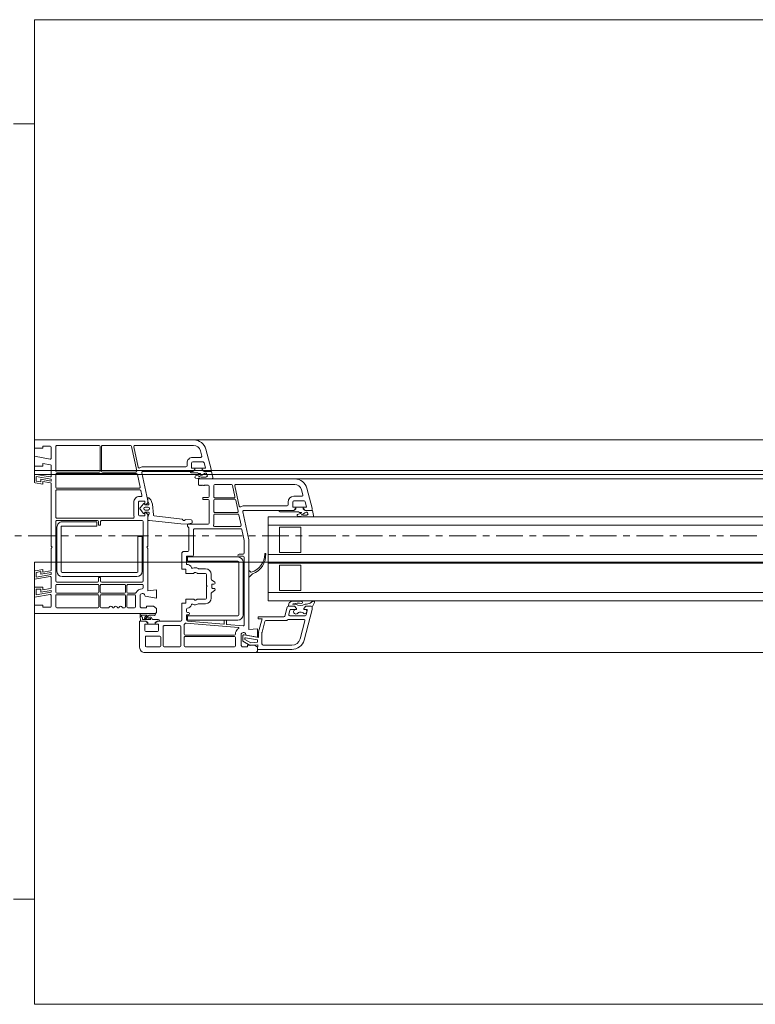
# Model space of a CAD drawing. Header units: millimetres. Extents: x -37728 to 44100, y 631619 to 691915.
# Tile 152 of 204: x 328 to 678, y 662908 to 663375. Entities that reach past the tile are written whole.
import ezdxf

# ---------------------------------------------------------------- set-up
doc = ezdxf.new("R2010")
doc.units = ezdxf.units.MM
doc.linetypes.add('Linia siatki', pattern=[2.2225, 1.27, -0.3175, 0.3175, -0.3175])
doc.layers.add('_XREF', color=7, linetype='Continuous')
for name, color, linetype, lineweight in [('A-DETL-GENF', 252, 'Continuous', 5), ('A-GENM', 252, 'Continuous', 5), ('A-GLAZ', 252, 'Continuous', 5), ('A-WALL', 252, 'Continuous', 35), ('S-GRID', 252, 'Continuous', 5)]:
    doc.layers.add(name, color=color, linetype=linetype, lineweight=lineweight)

# ---------------------------------------------------------------- blocks, each defined once
blk = doc.blocks.new('Windows_S9000-Double-Vent-Window-with-Sashbars - O3 Windows_S9000-Double-Vent-Window-with-Sashbars 2-9090698-__-00_00 Przyziemie PB')
at = {"layer": 'A-DETL-GENF', "color": 252}
for p, q in [((58.4, 6.55), (56.769, 6.55)), ((58.392, 6.33), (58.4, 6.55)), ((58.4, 6.45), (58.4, 6.6)), ((58.5, 6.7), (63.75, 6.7)), ((56.19, 6.105), (55.8, 4.652)), ((58.13, 6.35), (56.769, 6.35)), ((58.19, 5.76), (58.19, 6.29)), ((58.75, 6.368), (58.392, 6.33)), ((58.55, 6.35), (58.4, 6.45)), ((58.4, 6.21), (58.723, 6.244)), ((58.4, 6.094), (58.4, 6.21)), ((58.977, 5.993), (58.4, 6.094)), ((58.88, 6.35), (58.55, 6.35)), ((58.723, 6.244), (59, 6.084)), ((59.1, 6.165), (58.75, 6.368)), ((59.13, 6.42), (58.88, 6.42)), ((58.88, 6.42), (58.88, 6.35)), ((59, 6.084), (59, 6.012)), ((59.1, 5.911), (59.1, 6.165)), ((59.18, 6.37), (59.13, 6.42)), ((59.18, 5.811), (59.18, 6.37)), ((59.45, 5.99), (59.45, 6.38)), ((59.5, 6.43), (61.84, 6.43)), ((61.89, 6.38), (61.89, 5.99)), ((62.04, 5.47), (62.04, 6.38)), ((62.09, 6.43), (62.84, 6.43)), ((62.89, 6.38), (62.89, 5.47)), ((62.99, 6.38), (62.99, 5.97)), ((63.68, 6.43), (63.04, 6.43)), ((63.73, 5.97), (63.73, 6.38)), ((64, 6.45), (64, 5.2)), ((56.383, 6.054), (56.152, 5.193)), ((58.048, 5.217), (58.187, 5.734)), ((58.182, 5.1), (58.347, 5.713)), ((58.35, 5.739), (58.35, 5.984)), ((58.35, 5.984), (59.041, 5.862)), ((58.4, 5.575), (58.4, 5.97)), ((58.4, 5.97), (58.945, 5.874)), ((58.81, 5.611), (58.4, 5.575)), ((58.81, 1.35), (58.81, 5.611)), ((59.45, 5.761), (59.45, 5.82)), ((61.84, 5.94), (59.5, 5.94)), ((59.5, 5.87), (61.84, 5.87)), ((61.89, 5.82), (61.89, 5.391)), ((63.04, 5.92), (63.68, 5.92)), ((63.11, 5.65), (63.11, 5.35)), ((63.71, 5.7), (63.16, 5.7)), ((63.76, 5.35), (63.76, 5.65)), ((57.035, 5.18), (58, 5.18)), ((59.03, 2.17), (59.03, 5.382)), ((59.084, 5.432), (59.862, 5.364)), ((61.792, 5.295), (59.306, 5.513)), ((59.333, 5.16), (61.733, 5.16)), ((59.88, 5.344), (59.88, 5.182)), ((59.9, 5.162), (59.96, 5.162)), ((59.98, 5.182), (59.98, 5.331)), ((60.002, 5.351), (61.734, 5.2)), ((61.733, 5.16), (61.733, 4.96)), ((61.78, 5.15), (61.78, 4.95)), ((62, 5.15), (62, 4.36)), ((63.16, 5.2), (62.05, 5.2)), ((62.84, 5.42), (62.09, 5.42)), ((63.159, 5.2), (63.055, 5.2)), ((63.11, 5.35), (63.26, 5.35)), ((63.231, 5.251), (63.159, 5.2)), ((63.26, 5.3), (63.16, 5.2)), ((63.26, 5.35), (63.26, 5.3)), ((63.61, 5.349), (63.26, 5.349)), ((63.26, 5.349), (63.26, 5.26)), ((63.61, 5.3), (63.61, 5.35)), ((63.61, 5.35), (63.76, 5.35)), ((63.61, 5.26), (63.61, 5.349)), ((63.71, 5.2), (63.61, 5.3)), ((63.71, 5.2), (63.638, 5.251)), ((63.955, 5.2), (63.71, 5.2)), ((64, 5.2), (63.71, 5.2)), ((63.974, 4.954), (63.955, 5.2)), ((56.037, 4.713), (56.091, 4.913)), ((56.139, 4.95), (56.87, 4.95)), ((56.2, 5.13), (56.949, 5.13)), ((56.918, 4.887), (56.865, 4.687)), ((56.99, 4.537), (57.104, 4.963)), ((57.153, 5), (58.37, 5)), ((58.37, 5.1), (58.182, 5.1)), ((58.37, 5), (58.37, 5.1)), ((59.083, 2.41), (59.083, 4.91)), ((59.283, 4.91), (59.283, 2.41)), ((61.733, 4.96), (59.333, 4.96)), ((61.73, 4.9), (61.68, 4.9)), ((61.68, 4.8), (61.73, 4.8)), ((61.78, 4.75), (61.78, 4.634)), ((63.115, 5.13), (63.375, 5.13)), ((63.2, 4.6), (63.2, 4.75)), ((63.296, 4.85), (63.92, 4.85)), ((63.3, 4.85), (69, 4.85)), ((63.544, 4.925), (63.337, 4.92)), ((63.497, 5.13), (63.858, 5.13)), ((63.71, 5.106), (63.5, 5.08)), ((63.515, 5.022), (63.663, 5.04)), ((63.682, 5.039), (63.544, 4.925)), ((63.653, 4.938), (63.749, 5.018)), ((63.887, 4.92), (63.659, 4.92)), ((63.858, 5.13), (63.866, 5.033)), ((69, 4.85), (69, 4.45)), ((6.4, 4.25), (57.9, 4.25)), ((55.799, 4.536), (55.7, 4.327)), ((55.769, 4.26), (55.895, 4.359)), ((55.8, 4.652), (55.8, 4.548)), ((56.101, 4.5), (55.847, 4.5)), ((55.85, 4.5), (56.101, 4.5)), ((56.201, 4.65), (56.085, 4.65)), ((56.201, 4.6), (56.101, 4.5)), ((56.101, 4.5), (56.201, 4.6)), ((56.142, 4.65), (56.201, 4.65)), ((56.201, 4.65), (56.201, 4.6)), ((56.201, 4.6), (56.201, 4.65)), ((56.551, 4.6), (56.551, 4.65)), ((56.551, 4.65), (56.576, 4.65)), ((56.817, 4.65), (56.551, 4.65)), ((56.551, 4.65), (56.551, 4.6)), ((56.651, 4.5), (56.551, 4.6)), ((56.551, 4.6), (56.651, 4.5)), ((56.601, 4.4), (56.742, 4.4)), ((56.911, 4.5), (56.651, 4.5)), ((56.651, 4.5), (56.942, 4.5)), ((56.742, 4.4), (56.709, 4.386)), ((56.81, 4.28), (56.876, 4.326)), ((57.9, 4.25), (57.9, 0.25)), ((61.188, 4.38), (60.87, 4.38)), ((62, 4.36), (61.8, 4.36)), ((61.8, 4.36), (61.8, 4.16)), ((63.35, 4.5), (63.2, 4.6)), ((63.68, 4.5), (63.35, 4.5)), ((63.93, 4.57), (63.68, 4.57)), ((63.68, 4.57), (63.68, 4.5)), ((63.98, 4.52), (63.93, 4.57)), ((63.98, 3.961), (63.98, 4.52)), ((64.2, 4), (64.2, 4.53)), ((64.25, 4.58), (64.555, 4.58)), ((64.605, 4.53), (64.605, 4)), ((64.675, 4), (64.675, 4.53)), ((64.725, 4.58), (64.78, 4.58)), ((65.49, 4.58), (65.82, 4.58)), ((65.87, 4.53), (65.87, 4)), ((65.94, 4), (65.94, 4.53)), ((65.99, 4.58), (67.93, 4.58)), ((67.98, 4.53), (67.98, 4)), ((68.2, 4.5), (68.2, 3.989)), ((68.6, 4.55), (68.25, 4.55)), ((68.6, 4.45), (68.6, 4.55)), ((69, 4.45), (68.6, 4.45)), ((6.4, 3.85), (57.9, 3.85)), ((56.35, 3.75), (56.35, 2.55)), ((57.35, 3.75), (56.35, 3.75)), ((57.35, 2.55), (57.35, 3.75)), ((60.576, 3.839), (60.444, 3.756)), ((60.6, 4.11), (60.6, 3.881)), ((60.82, 4.11), (60.82, 3.58)), ((61.247, 4.16), (60.87, 4.16)), ((61.335, 4.203), (61.272, 4.167)), ((61.8, 4.16), (61.447, 4.16)), ((63.2, 3.725), (63.2, 4.12)), ((63.2, 4.12), (63.745, 4.024)), ((63.61, 3.761), (63.2, 3.725)), ((63.61, 1.75), (63.61, 3.761)), ((64.216, 3.88), (64.555, 3.88)), ((64.555, 3.95), (64.25, 3.95)), ((64.605, 3.83), (64.605, 3.51)), ((64.675, 3.51), (64.675, 3.83)), ((65.82, 3.95), (64.725, 3.95)), ((64.725, 3.88), (65.82, 3.88)), ((65.87, 3.83), (65.87, 3.51)), ((65.94, 3.51), (65.94, 3.83)), ((67.93, 3.95), (65.99, 3.95)), ((65.99, 3.88), (67.93, 3.88)), ((67.98, 3.83), (67.98, 3.51)), ((68.2, 3.838), (68.91, 3.963)), ((68.2, 3.746), (68.2, 3.838)), ((68.69, 3.833), (68.2, 3.746)), ((68.259, 3.939), (69, 4.07)), ((68.69, 3.69), (68.69, 3.833)), ((68.91, 3.963), (68.91, 3.69)), ((69, 4.07), (69, 3.6)), ((60.444, 3.344), (60.576, 3.261)), ((60.47, 3.65), (60.545, 3.65)), ((60.545, 3.45), (60.47, 3.45)), ((60.57, 3.625), (60.57, 3.475)), ((60.82, 3.58), (60.79, 3.55)), ((60.79, 3.55), (60.82, 3.52)), ((60.82, 3.52), (60.82, 2.99)), ((63.83, 3.51), (63.83, 3.625)), ((63.83, 0.48), (63.83, 3.3)), ((64.555, 3.46), (63.88, 3.46)), ((63.88, 3.35), (65.805, 3.35)), ((65.82, 3.46), (64.725, 3.46)), ((65.855, 3.3), (65.855, 3.155)), ((65.955, 3.155), (65.955, 3.3)), ((67.93, 3.46), (65.99, 3.46)), ((66.005, 3.35), (67.93, 3.35)), ((67.98, 3.3), (67.98, 0.48)), ((68.2, 3.613), (68.2, 3.139)), ((68.6, 3.725), (68.241, 3.662)), ((68.6, 3.6), (68.6, 3.725)), ((69, 3.6), (68.6, 3.6)), ((68.91, 3.69), (68.69, 3.69)), ((58.657, 2.977), (58.776, 3.096)), ((58.776, 2.824), (58.723, 2.878)), ((58.81, 3.082), (58.81, 2.838)), ((60.6, 3.219), (60.6, 2.99)), ((60.87, 2.94), (61.247, 2.94)), ((61.272, 2.933), (61.335, 2.897)), ((61.447, 2.94), (61.8, 2.94)), ((61.8, 2.94), (61.8, 2.74)), ((63.88, 2.84), (63.88, 1.19)), ((64.08, 1.19), (64.08, 2.84)), ((67.68, 3.09), (64.13, 3.09)), ((64.13, 2.89), (67.68, 2.89)), ((65.88, 3.13), (65.93, 3.13)), ((67.73, 2.84), (67.73, 0.74)), ((67.93, 0.74), (67.93, 2.84)), ((68.2, 2.988), (68.91, 3.113)), ((68.2, 2.896), (68.2, 2.988)), ((68.69, 2.983), (68.2, 2.896)), ((68.6, 2.875), (68.241, 2.812)), ((68.259, 3.089), (69, 3.22)), ((68.6, 2.75), (68.6, 2.875)), ((68.959, 2.813), (68.6, 2.75)), ((68.69, 2.857), (68.69, 2.983)), ((68.91, 2.896), (68.69, 2.857)), ((68.91, 3.113), (68.91, 2.896)), ((69, 3.22), (69, 2.862)), ((6.4, 2.45), (57.9, 2.45)), ((56.35, 2.55), (57.35, 2.55)), ((59.333, 2.36), (61.733, 2.36)), ((60.87, 2.72), (61.188, 2.72)), ((61.733, 2.36), (61.733, 2.16)), ((61.78, 2.495), (61.78, 2.14)), ((61.8, 2.74), (62, 2.74)), ((62, 2.74), (62, 2)), ((68.2, 2.763), (68.2, 1.75)), ((6.4, 2.05), (57.9, 2.05)), ((56.35, 1.95), (56.35, 0.75)), ((57.35, 1.95), (56.35, 1.95)), ((57.35, 0.75), (57.35, 1.95)), ((59.03, 1.373), (59.03, 1.97)), ((59.28, 2.12), (59.08, 2.12)), ((59.08, 2.02), (59.28, 2.02)), ((61.733, 2.16), (59.333, 2.16)), ((61.44, 2.07), (61.44, 0.87)), ((61.76, 2.12), (61.49, 2.12)), ((61.9, 1.9), (61.71, 1.9)), ((61.66, 1.85), (61.66, 0.792)), ((63.66, 1.7), (63.61, 1.75)), ((63.61, 1.65), (63.66, 1.7)), ((63.61, 0.156), (63.61, 1.65)), ((68.2, 1.75), (68.15, 1.7)), ((68.15, 1.7), (68.2, 1.65)), ((68.2, 1.65), (68.2, -1.313)), ((59.095, 0.01), (58.81, 1.35)), ((59.139, 0.86), (59.03, 1.373)), ((63.88, 1.19), (64.08, 1.19)), ((6.4, 0.65), (57.9, 0.65)), ((56.35, 0.75), (57.35, 0.75)), ((59.184, 0.65), (59.288, 0.16)), ((61.39, 0.82), (59.188, 0.82)), ((60.446, 0.71), (59.233, 0.71)), ((60.48, 0.17), (60.48, 0.568)), ((60.7, 0.55), (60.7, -0.515)), ((61.731, 0.6), (60.75, 0.6)), ((61.501, 0.511), (61.503, 0.451)), ((61.737, 0.6), (61.541, 0.562)), ((61.675, 0.756), (61.731, 0.7)), ((61.731, 0.7), (61.731, 0.6)), ((62.041, 0.584), (61.737, 0.6)), ((63.531, 0.43), (62.041, 0.584)), ((65.855, 0.625), (65.855, 0.48)), ((65.93, 0.65), (65.88, 0.65)), ((65.955, 0.48), (65.955, 0.625)), ((67.68, 0.69), (66.03, 0.69)), ((66.03, 0.69), (66.03, 0.49)), ((66.03, 0.49), (67.68, 0.49)), ((57.9, 0.25), (6.4, 0.25)), ((55.735, 0.189), (55.789, -0.05)), ((56.159, 0.25), (55.784, 0.25)), ((56.052, 0.17), (56.159, 0.17)), ((56.405, 0.05), (56.321, 0.05)), ((56.457, 0.02), (56.405, 0.05)), ((57.325, 0.02), (56.457, 0.02)), ((59.337, 0.12), (60.43, 0.12)), ((59.373, 0.05), (60.43, 0.05)), ((61.55, 0.403), (61.81, 0.388)), ((61.982, 0.372), (63.307, 0.2)), ((63.35, 0.155), (63.389, -0.347)), ((63.61, 0.43), (63.531, 0.43)), ((63.548, 0.101), (63.607, 0.272)), ((63.74, 0.032), (63.596, 0.035)), ((63.61, 0.288), (63.61, 0.43)), ((63.718, 0.035), (63.625, 0.12)), ((63.74, 0.035), (63.718, 0.035)), ((63.76, 0.19), (63.76, 0.055)), ((63.76, 0.068), (63.76, 0.052)), ((64.01, 0.21), (63.78, 0.21)), ((63.974, -0.103), (63.811, 0.09)), ((65.805, 0.43), (63.88, 0.43)), ((64.06, -0.44), (64.06, 0.16)), ((64.28, -0.44), (64.28, 0.16)), ((64.31, 0.32), (67.93, 0.32)), ((67.93, 0.43), (66.005, 0.43)), ((67.98, 0.27), (67.98, -0.98)), ((55.789, -0.05), (56.13, -0.05)), ((55.8, -0.154), (55.8, -0.1)), ((56.055, -1.105), (55.8, -0.154)), ((55.85, -0.05), (56.13, -0.05)), ((56.078, -0.225), (56.142, -0.463)), ((56.23, -0.2), (56.097, -0.2)), ((56.13, -0.05), (56.202, -0.101)), ((56.13, -0.05), (56.23, -0.15)), ((56.23, -0.11), (56.23, -0.199)), ((56.23, -0.15), (56.23, -0.2)), ((56.23, -0.199), (56.58, -0.199)), ((56.58, -0.15), (56.68, -0.05)), ((56.58, -0.199), (56.58, -0.11)), ((56.58, -0.2), (56.58, -0.15)), ((56.71, -0.2), (56.58, -0.2)), ((56.681, -0.05), (56.609, -0.101)), ((56.68, -0.05), (59.046, -0.05)), ((57.385, -0.05), (56.681, -0.05)), ((56.73, -0.45), (56.73, -0.22)), ((56.95, -0.45), (56.95, -0.32)), ((57, -0.27), (59.045, -0.27)), ((59.274, -0.255), (59.479, -1.22)), ((59.437, -0.54), (59.324, -0.01)), ((60.48, 0), (60.48, -0.53)), ((63.389, -0.347), (63.47, -0.552)), ((63.61, -0.497), (63.564, -0.384)), ((63.598, -0.07), (63.738, -0.07)), ((63.738, -0.21), (63.598, -0.21)), ((63.61, -0.315), (63.74, -0.312)), ((63.611, -0.504), (63.61, -0.436)), ((63.625, -0.4), (63.704, -0.321)), ((63.704, -0.321), (63.74, -0.315)), ((63.76, -0.332), (63.76, -0.348)), ((63.76, -0.335), (63.76, -0.47)), ((63.815, -0.365), (63.974, -0.177)), ((56.19, -0.5), (56.68, -0.5)), ((56.316, -1.035), (56.248, -0.783)), ((56.296, -0.72), (56.68, -0.72)), ((59.586, -1.24), (59.473, -0.71)), ((60.43, -0.58), (59.486, -0.58)), ((59.522, -0.65), (60.43, -0.65)), ((60.48, -0.7), (60.48, -1.23)), ((60.7, -0.715), (60.7, -1.2)), ((60.75, -0.565), (61, -0.565)), ((61, -0.665), (60.75, -0.665)), ((61, -0.565), (61, -0.665)), ((63.481, -0.569), (63.545, -0.633)), ((63.581, -0.647), (63.61, -0.647)), ((63.61, -0.647), (63.61, -0.497)), ((63.895, -1.84), (63.611, -0.504)), ((63.78, -0.49), (64.01, -0.49)), ((63.939, -0.99), (63.893, -0.77)), ((63.942, -0.71), (64.01, -0.71)), ((59.43, -1.28), (56.635, -1.28)), ((60.43, -1.28), (59.634, -1.28)), ((60.75, -1.25), (60.9, -1.25)), ((60.9, -1.25), (60.92, -1.23)), ((60.92, -1.23), (60.94, -1.25)), ((60.94, -1.25), (60.96, -1.23)), ((60.96, -1.23), (60.98, -1.25)), ((60.98, -1.25), (61, -1.23)), ((61, -1.23), (61.02, -1.25)), ((61.02, -1.25), (61.04, -1.23)), ((61.04, -1.23), (61.06, -1.25)), ((61.06, -1.25), (61.08, -1.23)), ((61.08, -1.23), (61.1, -1.25)), ((61.1, -1.25), (61.12, -1.23)), ((61.12, -1.23), (61.14, -1.25)), ((61.14, -1.25), (61.16, -1.23)), ((61.16, -1.23), (61.2, -1.27)), ((61.2, -1.27), (61.2, -1.55)), ((64.103, -1.76), (63.976, -1.16)), ((67.93, -1.03), (63.988, -1.03)), ((64.024, -1.1), (67.93, -1.1)), ((67.98, -1.15), (67.98, -1.75)), ((68.241, -1.362), (68.6, -1.425)), ((68.6, -1.425), (68.6, -1.3)), ((68.6, -1.3), (68.959, -1.363)), ((61.2, -1.55), (56.635, -1.55)), ((60.524, -1.611), (60.589, -1.9)), ((60.948, -1.55), (60.573, -1.55)), ((60.799, -1.702), (60.786, -1.72)), ((60.948, -1.63), (60.841, -1.63)), ((61.206, -1.8), (61.121, -1.8)), ((61.258, -1.83), (61.206, -1.8)), ((61.526, -1.83), (61.258, -1.83)), ((67.93, -1.8), (64.152, -1.8)), ((68.69, -1.533), (68.2, -1.446)), ((68.2, -1.446), (68.2, -1.538)), ((68.2, -1.538), (68.91, -1.663)), ((68.2, -1.689), (68.2, -2.163)), ((69, -1.77), (68.259, -1.639)), ((68.91, -1.446), (68.69, -1.407)), ((68.69, -1.407), (68.69, -1.533)), ((68.91, -1.663), (68.91, -1.446)), ((69, -1.412), (69, -1.77)), ((60.589, -1.9), (60.93, -1.9)), ((60.6, -2.003), (60.6, -1.95)), ((60.855, -2.955), (60.6, -2.003)), ((60.65, -1.9), (60.93, -1.9)), ((60.878, -2.075), (60.942, -2.313)), ((61.03, -2.05), (60.897, -2.05)), ((60.93, -1.9), (61.002, -1.951)), ((60.93, -1.9), (61.03, -2)), ((61.03, -2), (61.03, -2.05)), ((61.031, -1.96), (61.031, -2.049)), ((61.031, -2.049), (61.381, -2.049)), ((61.38, -2), (61.48, -1.9)), ((61.38, -2.05), (61.38, -2)), ((61.51, -2.05), (61.38, -2.05)), ((61.381, -2.049), (61.381, -1.96)), ((61.409, -1.951), (61.481, -1.9)), ((61.48, -1.9), (63.846, -1.9)), ((61.481, -1.9), (61.586, -1.9)), ((61.53, -2.3), (61.53, -2.07)), ((61.75, -2.3), (61.75, -2.17)), ((61.8, -2.12), (63.844, -2.12)), ((64.074, -2.104), (64.279, -3.07)), ((64.386, -3.09), (64.139, -1.93)), ((64.188, -1.87), (65.76, -1.87)), ((65.81, -1.92), (65.81, -3.08)), ((65.88, -3.08), (65.88, -1.92)), ((65.93, -1.87), (67.93, -1.87)), ((67.98, -1.92), (67.98, -3.08)), ((68.241, -2.212), (68.6, -2.275)), ((68.6, -2.275), (68.6, -2.15)), ((68.6, -2.15), (69, -2.15)), ((69, -2.15), (69, -2.62)), ((60.99, -2.35), (61.48, -2.35)), ((61.116, -2.885), (61.048, -2.633)), ((61.097, -2.57), (61.48, -2.57)), ((68.2, -2.539), (68.2, -3.05)), ((69, -2.62), (68.259, -2.489)), ((64.23, -3.13), (61.435, -3.13)), ((65.76, -3.13), (64.435, -3.13)), ((67.93, -3.13), (65.93, -3.13)), ((68.25, -3.1), (68.6, -3.1)), ((68.6, -3.1), (68.6, -3)), ((68.6, -3), (69, -3)), ((69, -3), (69, -3.4)), ((69, -3.4), (61.435, -3.4))]:
    blk.add_line(p, q, dxfattribs=at)
for centre, radius, start, end in [((56.769, 5.95), 0.6, 90, 165), ((58.5, 6.6), 0.1, 90, 180), ((63.75, 6.45), 0.25, 360, 90), ((56.769, 5.95), 0.4, 90, 165), ((58.13, 6.29), 0.06, 0, 90), ((59.5, 6.38), 0.05, 90, 180), ((61.84, 6.38), 0.05, 0, 90), ((62.09, 6.38), 0.05, 90, 180), ((62.84, 6.38), 0.05, 0, 90), ((63.04, 6.38), 0.05, 90, 180), ((63.68, 6.38), 0.05, 0, 90), ((58.09, 5.76), 0.1, 345, 0), ((58.25, 5.739), 0.1, 345, 0), ((59.07, 5.87), 0.125, 178.2162, 331.6424), ((58.98, 6.012), 0.02, 260, 0), ((59.05, 5.911), 0.05, 260, 0), ((59.075, 5.876), 0.395, 304.0712, 340.3944), ((59.4, 5.761), 0.05, 340.3944, 0), ((59.5, 5.99), 0.05, 180, 270), ((59.5, 5.82), 0.05, 90, 180), ((61.84, 5.99), 0.05, 270, 0), ((61.84, 5.82), 0.05, 0, 90), ((63.04, 5.97), 0.05, 180, 270), ((63.16, 5.65), 0.05, 90, 180), ((63.68, 5.97), 0.05, 270, 0), ((63.71, 5.65), 0.05, 0, 90), ((56.2, 5.18), 0.05, 165, 270), ((56.949, 5.18), 0.05, 270, 330), ((57.035, 5.13), 0.05, 90, 150), ((58, 5.23), 0.05, 270, 345), ((59.08, 5.382), 0.05, 85, 180), ((59.333, 4.91), 0.25, 90, 180), ((59.307, 5.533), 0.02, 124.0712, 265), ((59.86, 5.344), 0.02, 0, 85), ((59.9, 5.182), 0.02, 180, 270), ((59.96, 5.182), 0.02, 270, 0), ((60, 5.331), 0.02, 85, 180), ((61.73, 5.15), 0.05, 0, 85), ((61.796, 5.345), 0.05, 265, 322.4607), ((62.05, 5.15), 0.27, 131.0145, 142.4607), ((61.84, 5.391), 0.05, 311.0145, 0), ((62.05, 5.15), 0.05, 90, 180), ((62.09, 5.47), 0.05, 180, 270), ((62.84, 5.47), 0.05, 270, 0), ((63.115, 5.19), 0.06, 180, 270), ((63.26, 5.21), 0.05, 90.4543, 125.2176), ((63.609, 5.21), 0.05, 54.7933, 89.5457), ((56.085, 4.7), 0.05, 165, 270), ((56.162, 4.751), 0.103, 64.8309, 258.5445), ((56.139, 4.9), 0.05, 90, 165), ((56.36, 4.996), 0.216, 224.5045, 318.3537), ((56.579, 4.759), 0.109, 268.4079, 121.9792), ((56.817, 4.7), 0.05, 270, 345), ((56.87, 4.9), 0.05, 345, 90), ((57.153, 4.95), 0.05, 90, 165), ((59.333, 4.91), 0.05, 90, 180), ((61.68, 4.85), 0.05, 90, 270), ((61.73, 4.95), 0.05, 270, 0), ((61.73, 4.75), 0.05, 0, 90), ((63.3, 4.75), 0.1, 90, 180), ((63.296, 4.893), 0.0425, 49.4134, 270), ((63.375, 5.1), 0.03, 9.2336, 90), ((63.503, 5.121), 0.1, 189.2336, 277.0491), ((63.497, 5.105), 0.025, 90, 277.0491), ((63.659, 4.93), 0.01, 129.9917, 270), ((63.659, 5.07), 0.03, 277.0491, 1.8451), ((63.702, 5.017), 0.03, 76.6388, 133.0422), ((63.704, 5.062), 0.02, 319.0752, 119.4087), ((63.717, 5.057), 0.05, 309.9917, 97.0491), ((63.906, 5.036), 0.04, 184.4585, 269.9289), ((63.887, 4.94), 0.02, 270, 337.4126), ((63.906, 4.969), 0.027, 296.8257, 89.9289), ((63.929, 4.923), 0.025, 116.8257, 157.4126), ((63.92, 4.9), 0.05, 270, 347.4904), ((63.755, 4.937), 0.22, 347.4904, 4.4585), ((55.743, 4.302), 0.0494, 150.0258, 301.1785), ((55.847, 4.55), 0.05, 196.644, 270), ((55.85, 4.55), 0.05, 182, 270), ((56.305, 2.742), 1.668, 95.8112, 104.2165), ((56.367, 3.979), 0.481, 60.946, 118.7114), ((56.319, 4.32), 0.05, 92.2776, 173.0554), ((56.329, 4.319), 0.06, 173.0554, 196.5347), ((56.319, 4.316), 0.05, 196.5347, 261.3481), ((56.519, 5.797), 1.544, 262.2923, 280.8695), ((56.479, 5.217), 0.862, 259.1393, 285.4159), ((56.848, 4.367), 0.05, 304.5336, 330.296), ((56.649, 4.486), 0.281, 329.3047, 358.7103), ((56.911, 4.48), 0.02, 358.7103, 90), ((56.942, 4.55), 0.05, 270, 345), ((60.87, 4.11), 0.27, 90, 180), ((61.188, 4.43), 0.05, 270, 302.4617), ((61.36, 4.16), 0.27, 65.257, 122.4617), ((61.36, 4.16), 0.05, 30, 120), ((61.494, 4.451), 0.05, 245.257, 341.5112), ((61.75, 4.365), 0.22, 94.248, 161.5112), ((61.73, 4.634), 0.05, 274.248, 0), ((64.25, 4.53), 0.05, 90, 180), ((64.555, 4.53), 0.05, 0, 90), ((64.725, 4.53), 0.05, 90, 180), ((64.78, 4.53), 0.05, 23.1618, 90), ((64.9, 4.581), 0.08, 203.1618, 334.6683), ((65.017, 4.526), 0.05, 25.3317, 154.6683), ((65.135, 4.581), 0.08, 205.3317, 334.6683), ((65.252, 4.526), 0.05, 25.3317, 154.6683), ((65.37, 4.581), 0.08, 205.3317, 336.8382), ((65.49, 4.53), 0.05, 90, 156.8382), ((65.82, 4.53), 0.05, 0, 90), ((65.99, 4.53), 0.05, 90, 180), ((67.93, 4.53), 0.05, 0, 90), ((68.25, 4.5), 0.05, 90, 180), ((60.47, 3.713), 0.05, 122, 180), ((60.55, 3.881), 0.05, 302, 0), ((60.87, 4.11), 0.05, 90, 180), ((61.247, 4.21), 0.05, 270, 300), ((61.447, 4.21), 0.05, 210, 270), ((63.87, 4.02), 0.125, 178.2162, 331.6424), ((63.87, 4.02), 0.345, 271.4507, 331.2484), ((64.216, 3.83), 0.05, 90, 151.2484), ((64.25, 4), 0.05, 180, 270), ((64.555, 4), 0.05, 270, 0), ((64.555, 3.83), 0.05, 0, 90), ((64.725, 4), 0.05, 180, 270), ((64.725, 3.83), 0.05, 90, 180), ((65.82, 4), 0.05, 270, 0), ((65.82, 3.83), 0.05, 0, 90), ((65.99, 4), 0.05, 180, 270), ((65.99, 3.83), 0.05, 90, 180), ((67.93, 4), 0.05, 270, 0), ((67.93, 3.83), 0.05, 0, 90), ((68.25, 3.989), 0.05, 180, 280), ((60.47, 3.7), 0.05, 180, 270), ((60.47, 3.4), 0.05, 90, 180), ((60.47, 3.387), 0.05, 180, 238), ((60.545, 3.625), 0.025, 0, 90), ((60.545, 3.475), 0.025, 270, 0), ((63.88, 3.625), 0.05, 91.4507, 180), ((63.88, 3.51), 0.05, 180, 270), ((63.88, 3.3), 0.05, 90, 180), ((64.555, 3.51), 0.05, 270, 0), ((64.725, 3.51), 0.05, 180, 270), ((65.805, 3.3), 0.05, 0, 90), ((65.82, 3.51), 0.05, 270, 0), ((65.99, 3.51), 0.05, 180, 270), ((66.005, 3.3), 0.05, 90, 180), ((67.93, 3.51), 0.05, 270, 0), ((67.93, 3.3), 0.05, 0, 90), ((68.25, 3.613), 0.05, 100, 180), ((58.98, 2.056), 0.971, 110.55, 182.5409), ((58.957, 2.021), 0.898, 106.4755, 180.1126), ((58.621, 3.012), 0.05, 290.55, 315), ((58.708, 2.864), 0.02, 45, 106.4755), ((58.79, 3.082), 0.02, 360, 135), ((58.79, 2.838), 0.02, 225, 0), ((60.55, 3.219), 0.05, 0, 58), ((60.87, 2.99), 0.27, 180, 270), ((60.87, 2.99), 0.05, 180, 270), ((61.247, 2.89), 0.05, 60, 90), ((61.36, 2.94), 0.05, 240, 330), ((61.447, 2.89), 0.05, 90, 150), ((64.13, 2.84), 0.25, 90, 180), ((64.13, 2.84), 0.05, 90, 180), ((65.88, 3.155), 0.025, 180, 270), ((65.93, 3.155), 0.025, 270, 0), ((67.68, 2.84), 0.25, 0, 90), ((67.68, 2.84), 0.05, 0, 90), ((68.25, 3.139), 0.05, 180, 280), ((68.25, 2.763), 0.05, 100, 180), ((68.95, 2.862), 0.05, 280, 0), ((59.333, 2.41), 0.25, 180, 270), ((59.333, 2.41), 0.05, 180, 270), ((61.188, 2.67), 0.05, 57.5383, 90), ((61.36, 2.94), 0.27, 237.5383, 294.743), ((61.494, 2.649), 0.05, 18.4888, 114.743), ((61.75, 2.735), 0.22, 198.4888, 272.388), ((61.76, 2.495), 0.02, 0, 92.388), ((58.035, 2.017), 0.025, 187.3608, 7.3608), ((59.08, 2.17), 0.05, 180, 270), ((59.08, 1.97), 0.05, 90, 180), ((59.28, 2.07), 0.05, 270, 90), ((61.49, 2.07), 0.05, 90, 180), ((61.71, 1.85), 0.05, 90, 180), ((61.76, 2.14), 0.02, 270, 0), ((61.9, 2), 0.1, 270, 0), ((59.188, 0.87), 0.05, 192, 270), ((59.233, 0.66), 0.05, 90, 192), ((60.446, 0.66), 0.05, 340.1013, 90), ((60.7, 0.568), 0.22, 160.1013, 180), ((60.75, 0.55), 0.05, 90, 180), ((61.39, 0.87), 0.05, 270, 0), ((61.551, 0.513), 0.05, 101.4978, 182.1727), ((61.71, 0.792), 0.05, 180, 225), ((63.88, 0.48), 0.05, 180, 270), ((65.805, 0.48), 0.05, 270, 0), ((65.88, 0.625), 0.025, 90, 180), ((65.93, 0.625), 0.025, 0, 90), ((66.005, 0.48), 0.05, 180, 270), ((67.68, 0.74), 0.25, 270, 0), ((67.68, 0.74), 0.05, 270, 0), ((67.93, 0.48), 0.05, 270, 0), ((55.784, 0.2), 0.05, 90, 192.6302), ((56.002, 0.193), 0.055, 262.4872, 335.6849), ((55.977, 0.108), 0.035, 342.3253, 58.9059), ((55.784, -0.075), 0.28, 26.0256, 37.151), ((56.072, 0.065), 0.04, 206.0256, 306.1477), ((56.773, -0.923), 1.171, 112.1252, 125.3392), ((56.159, -1.75), 2, 80.5386, 90), ((56.159, -1.75), 1.92, 84.8462, 90), ((56.321, 0.06), 0.01, 120.5908, 270), ((57.204, -1.751), 2.025, 110.4998, 116.0245), ((56.481, 0.183), 0.04, 289.8534, 80.5386), ((57.325, -0.04), 0.06, 360, 90), ((59.046, 0), 0.05, 270, 12), ((59.337, 0.17), 0.05, 192, 270), ((59.373, 0), 0.05, 90, 192), ((60.43, 0.17), 0.05, 270, 360), ((60.43, 0), 0.05, 360, 90), ((61.553, 0.453), 0.05, 182.1727, 266.7854), ((61.812, 0.438), 0.05, 266.7854, 326.7854), ((61.896, 0.383), 0.05, 22.1005, 146.7854), ((61.989, 0.421), 0.05, 202.1005, 262.1005), ((63.3, 0.151), 0.05, 4.487, 82.1005), ((63.595, 0.085), 0.05, 160.7852, 270.8692), ((63.56, 0.288), 0.05, 340.7852, 0), ((63.66, 0.156), 0.05, 180, 225), ((63.74, 0.055), 0.02, 270, 0), ((63.74, 0.052), 0.02, 268.9358, 0), ((63.78, 0.19), 0.02, 90, 180), ((63.79, 0.068), 0.03, 45.5248, 180), ((64.01, 0.16), 0.05, 0, 90), ((64.31, 0.27), 0.05, 90, 200.1055), ((64.01, 0.16), 0.27, 0, 20.1055), ((67.93, 0.27), 0.05, 360, 90), ((55.85, -0.1), 0.05, 90.1638, 180), ((56.097, -0.22), 0.02, 90, 195), ((56.19, -0.45), 0.05, 195, 270), ((56.231, -0.06), 0.05, 234.7824, 269.5457), ((56.58, -0.06), 0.05, 270.4543, 305.2176), ((56.68, -0.45), 0.27, 270, 360), ((56.68, -0.45), 0.05, 270, 360), ((56.71, -0.22), 0.02, 360, 90), ((57, -0.32), 0.05, 90, 180), ((59.045, 0), 0.27, 270, 304.1212), ((59.225, -0.265), 0.05, 12, 124.1212), ((63.598, -0.14), 0.07, 90, 270), ((63.61, -0.365), 0.05, 90.0538, 202.1539), ((63.66, -0.436), 0.05, 135, 180), ((63.738, -0.14), 0.07, 270, 90), ((63.74, -0.332), 0.02, 0, 91.0535), ((63.74, -0.335), 0.02, 0, 90), ((63.79, -0.348), 0.03, 180, 325.1852), ((63.94, -0.14), 0.05, 312.7094, 47.2906), ((64.01, -0.44), 0.27, 270, 0), ((64.01, -0.44), 0.05, 270, 0), ((56.296, -0.77), 0.05, 90, 195), ((59.486, -0.53), 0.05, 192, 270), ((59.522, -0.7), 0.05, 90, 192), ((60.43, -0.53), 0.05, 270, 360), ((60.43, -0.7), 0.05, 360, 90), ((60.75, -0.515), 0.05, 180, 270), ((60.75, -0.715), 0.05, 90, 180), ((63.517, -0.533), 0.05, 202.1539, 225), ((63.581, -0.597), 0.05, 225, 270), ((63.78, -0.47), 0.02, 180, 270), ((63.942, -0.76), 0.05, 90, 192), ((56.635, -0.95), 0.6, 195, 270), ((56.635, -0.95), 0.33, 195, 270), ((59.43, -1.23), 0.05, 270, 12), ((59.634, -1.23), 0.05, 192, 270), ((60.43, -1.23), 0.05, 270, 360), ((60.75, -1.2), 0.05, 180, 270), ((63.988, -0.98), 0.05, 192, 270), ((64.024, -1.15), 0.05, 90, 192), ((67.93, -0.98), 0.05, 270, 0), ((67.93, -1.15), 0.05, 360, 90), ((68.25, -1.313), 0.05, 180, 260), ((68.95, -1.412), 0.05, 0, 80), ((60.573, -1.6), 0.05, 90, 192.6302), ((60.802, -1.732), 0.02, 144.5558, 220.126), ((60.791, -1.607), 0.055, 262.4872, 335.6849), ((60.766, -1.692), 0.035, 342.3253, 58.9059), ((60.573, -1.925), 0.28, 26.0263, 40.126), ((60.861, -1.785), 0.04, 206.0263, 305.3659), ((61.562, -2.773), 1.171, 107.6977, 125.3659), ((60.948, -3.55), 2, 78.6715, 90), ((60.948, -3.55), 1.92, 82.3173, 90), ((61.121, -1.79), 0.01, 120.5908, 270), ((61.569, -2.548), 0.89, 104.6462, 120.5908), ((61.331, -1.638), 0.05, 284.6462, 78.6715), ((61.526, -1.89), 0.06, 360, 90), ((63.846, -1.85), 0.05, 270, 12), ((64.152, -1.75), 0.05, 192, 270), ((67.93, -1.75), 0.05, 270, 0), ((68.25, -1.689), 0.05, 80, 180), ((60.65, -1.95), 0.05, 90, 180), ((60.897, -2.07), 0.02, 90, 195), ((60.99, -2.3), 0.05, 195, 270), ((61.031, -1.91), 0.05, 234.7824, 269.5457), ((61.38, -1.91), 0.05, 270.4543, 305.2176), ((61.48, -2.3), 0.05, 270, 0), ((61.48, -2.3), 0.27, 270, 0), ((61.51, -2.07), 0.02, 0, 90), ((61.8, -2.17), 0.05, 90, 180), ((63.844, -1.85), 0.27, 270, 304.3851), ((64.025, -2.114), 0.05, 12, 124.3851), ((64.188, -1.92), 0.05, 90, 192), ((65.76, -1.92), 0.05, 0, 90), ((65.93, -1.92), 0.05, 90, 180), ((67.93, -1.92), 0.05, 0, 90), ((68.25, -2.163), 0.05, 180, 260), ((61.097, -2.62), 0.05, 90, 195), ((68.25, -2.539), 0.05, 80, 180), ((61.435, -2.8), 0.6, 195, 270), ((61.435, -2.8), 0.33, 195, 270), ((64.23, -3.08), 0.05, 270, 12), ((64.435, -3.08), 0.05, 192, 270), ((65.76, -3.08), 0.05, 270, 0), ((65.93, -3.08), 0.05, 180, 270), ((67.93, -3.08), 0.05, 270, 0), ((68.25, -3.05), 0.05, 180, 270)]:
    blk.add_arc(centre, radius, start, end, dxfattribs=at)
at = {"layer": 'A-GENM', "color": 252}
for p, q in [((3.175, 6.7), (61.125, 6.7)), ((5.383, -1.55), (58.917, -1.55)), ((-65.217, -3.4), (65.217, -3.4))]:
    blk.add_line(p, q, dxfattribs=at)
at = {"layer": 'A-GLAZ', "color": 252}
for p, q in [((69, 23.4), (-69, 23.4)), ((69, 2.4), (69, 23.4)), ((-69, 2.4), (69, 2.4)), ((69, -1.75), (-69, -1.75)), ((69, -1.75), (69, -1.95)), ((-69, -1.95), (69, -1.95)), ((69, -1.95), (69, -23.35)), ((69, -23.35), (-69, -23.35))]:
    blk.add_line(p, q, dxfattribs=at)
blk = doc.blocks.new('A$C4e31ac75')
at = {"layer": 'A-WALL', "lineweight": 5}
for p, q in [((-289.75, 804.45), (-288.75, 804.45)), ((-288.75, 767.65), (-289.75, 767.65))]:
    blk.add_line(p, q, dxfattribs=at)
at = {"layer": 'S-GRID', "linetype": 'Linia siatki'}
blk.add_line((-1251.384, 784.9), (156.703, 784.9), dxfattribs=at)
at = {"layer": 'A-GLAZ', "rotation": 180}
blk.add_blockref('Windows_S9000-Double-Vent-Window-with-Sashbars - O3 Windows_S9000-Double-Vent-Window-with-Sashbars 2-9090698-__-00_00 Przyziemie PB', (-219.75, 786.05), dxfattribs=at)

msp = doc.modelspace()

# ---------------------------------------------------------------- block references
at = {"layer": '_XREF', "xscale": 10, "yscale": 10, "zscale": 10}
msp.add_blockref('A$C4e31ac75', (3222.83, 655281.12), dxfattribs=at)

doc.saveas('drawing.dxf')
